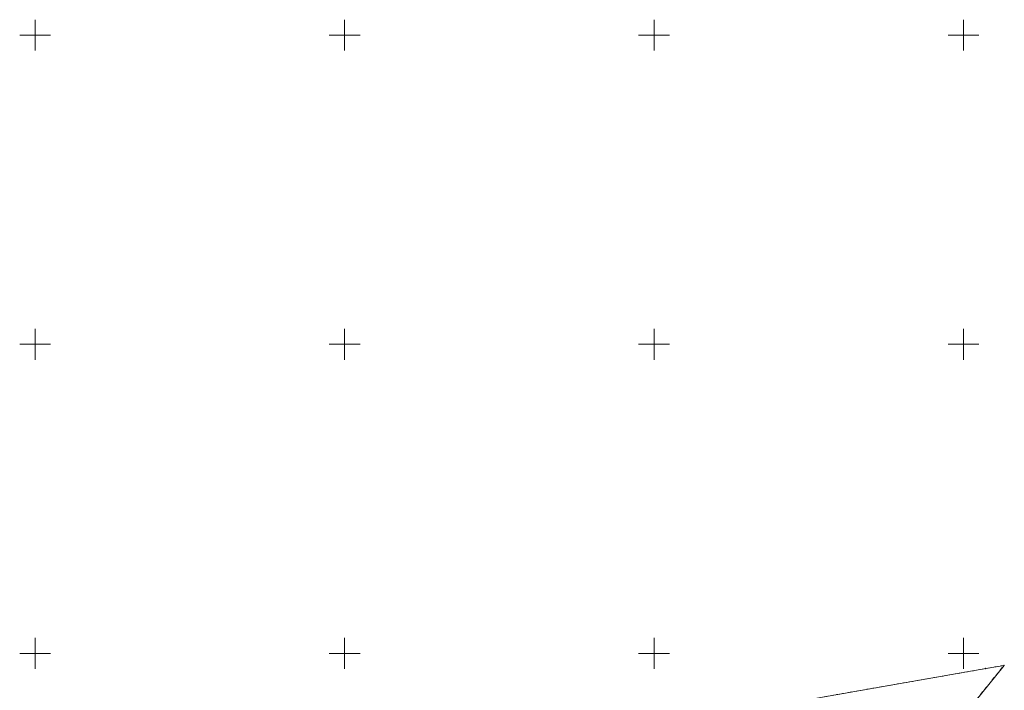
# Model space of a CAD drawing. Header units: metres. Extents: x 5552398 to 5553202, y 5816748 to 5817252.
# Tile 6 of 7: x 5552648 to 5552807, y 5817144 to 5817252. Entities that reach past the tile are written whole.
import ezdxf

# ---------------------------------------------------------------- set-up
doc = ezdxf.new("R2010")
doc.units = ezdxf.units.M
doc.header["$MEASUREMENT"] = 0
doc.linetypes.add('1', pattern=[0])
doc.linetypes.add('GUZ', pattern=[1, 0.5, -0.5])
doc.layers.get('0').update_dxf_attribs({"color": 250, "linetype": 'CONTINUOUS', "lineweight": 100})
for name, color, linetype, lineweight in [('Dzialki', 7, '1', 18), ('Podzial_sekcyjny_krzyze', 7, '1', 18), ('Punkty', 7, 'CONTINUOUS', 18)]:
    doc.layers.add(name, color=color, linetype=linetype, lineweight=lineweight)
doc.layers.add('Uzytki', color=7, linetype='GUZ', lineweight=18, true_color=0x008000)

# ---------------------------------------------------------------- blocks, each defined once
blk = doc.blocks.new('GRO')
at = {"linetype": 'Continuous'}
blk.add_circle((0, 0), 0.045, dxfattribs=at)

msp = doc.modelspace()

# ---------------------------------------------------------------- linework, layer by layer
at = {"layer": 'Dzialki'}
for p, q in [((5552777.06, 5817111.44), (5552806.55, 5817148.07)), ((5552806.55, 5817148.07), (5552803.59, 5817147.56)), ((5552803.59, 5817147.56), (5552729.33, 5817134.56))]:
    msp.add_line(p, q, dxfattribs=at)
at = {"layer": 'Podzial_sekcyjny_krzyze'}
for p, q in [((5552650, 5817247.5), (5552650, 5817252.5)), ((5552700, 5817247.5), (5552700, 5817252.5)), ((5552750, 5817247.5), (5552750, 5817252.5)), ((5552800, 5817247.5), (5552800, 5817252.5)), ((5552647.5, 5817250), (5552652.5, 5817250)), ((5552697.5, 5817250), (5552702.5, 5817250)), ((5552747.5, 5817250), (5552752.5, 5817250)), ((5552797.5, 5817250), (5552802.5, 5817250)), ((5552650, 5817197.5), (5552650, 5817202.5)), ((5552700, 5817197.5), (5552700, 5817202.5)), ((5552750, 5817197.5), (5552750, 5817202.5)), ((5552800, 5817197.5), (5552800, 5817202.5)), ((5552647.5, 5817200), (5552652.5, 5817200)), ((5552697.5, 5817200), (5552702.5, 5817200)), ((5552747.5, 5817200), (5552752.5, 5817200)), ((5552797.5, 5817200), (5552802.5, 5817200)), ((5552650, 5817147.5), (5552650, 5817152.5)), ((5552700, 5817147.5), (5552700, 5817152.5)), ((5552750, 5817147.5), (5552750, 5817152.5)), ((5552800, 5817147.5), (5552800, 5817152.5)), ((5552647.5, 5817150), (5552652.5, 5817150)), ((5552697.5, 5817150), (5552702.5, 5817150)), ((5552747.5, 5817150), (5552752.5, 5817150)), ((5552797.5, 5817150), (5552802.5, 5817150))]:
    msp.add_line(p, q, dxfattribs=at)
at = {"layer": 'Uzytki'}
for p, q in [((5552777.06, 5817111.44), (5552806.55, 5817148.07)), ((5552806.55, 5817148.07), (5552777.39, 5817142.97))]:
    msp.add_line(p, q, dxfattribs=at)

# ---------------------------------------------------------------- block references
at = {"layer": 'Punkty'}
for p in [(5552806.55, 5817148.07), (5552803.59, 5817147.56)]:
    msp.add_blockref('GRO', p, dxfattribs=at)

doc.saveas('drawing.dxf')
